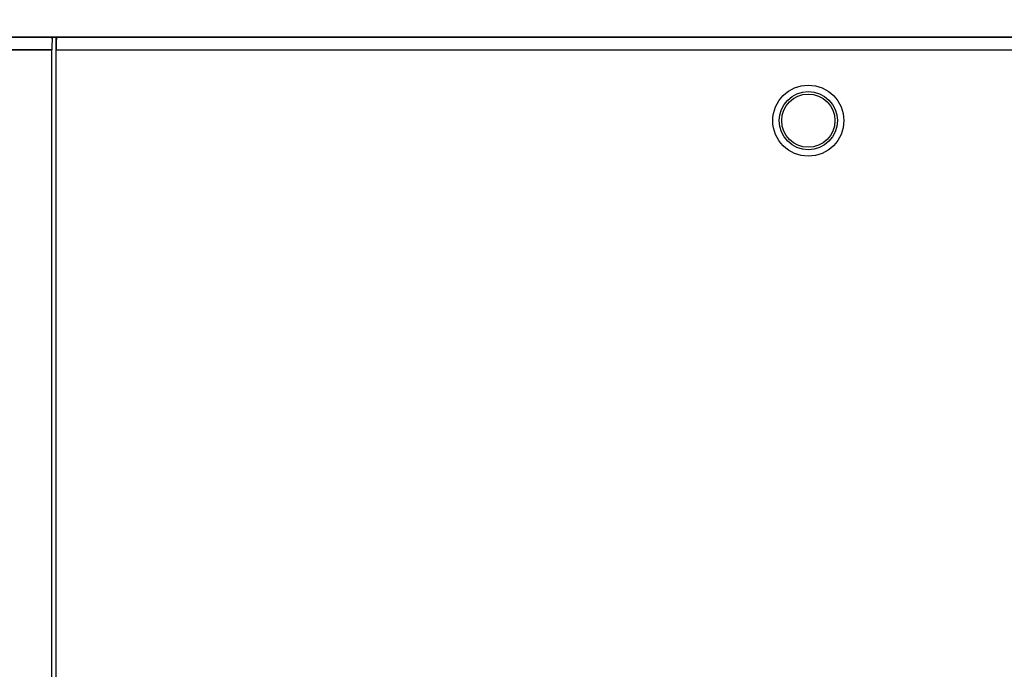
# Model space of a CAD drawing. Header units: millimetres. Extents: x -536 to 1170, y -857 to -283.
# Tile 24 of 39: x 530 to 554, y -393 to -377. Entities that reach past the tile are written whole.
import ezdxf

# ---------------------------------------------------------------- set-up
doc = ezdxf.new("R2010")
doc.units = ezdxf.units.MM
doc.header["$LTSCALE"] = 30.734
doc.header["$PDMODE"] = 3
doc.header["$PDSIZE"] = 2
doc.layers.get('0').update_dxf_attribs({"linetype": 'CONTINUOUS'})
doc.layers.get('Defpoints').update_dxf_attribs({"linetype": 'CONTINUOUS'})
doc.layers.add('标注', color=2, linetype='CONTINUOUS')
doc.styles.get("Standard").update_dxf_attribs({"font": 'txt', "width": 0.707})
doc.dimstyles.get("Standard").update_dxf_attribs({"dimtxt": 7, "dimasz": 4, "dimexe": 2, "dimexo": 0, "dimtad": 0, "dimtih": 1, "dimtoh": 1, "dimdec": 1, "dimdsep": 46, "dimtxsty": 'Standard', "dimcen": 0.09, "dimclrd": 256, "dimclre": 256, "dimclrt": 256, "dimadec": 0, "dimazin": 0, "dimtp": 0.01, "dimtm": 0.01, "dimtfac": 1, "dimtdec": 1, "dimtofl": 0, "dimtmove": 0, "dimatfit": 3, "dimfxl": 0, "dimtolj": 1, "dimarcsym": 0})

# ---------------------------------------------------------------- blocks, each defined once
blk = doc.blocks.new('*D35')
at = {"layer": 'Defpoints', "color": 0}
for p in [(574.528, -365.859), (518.528, -378.033), (574.528, -378.033)]:
    blk.add_point(p, dxfattribs=at)
at = {"layer": '标注', "lineweight": -2}
for p, q in [((518.528, -378.033), (518.528, -363.859)), ((574.528, -378.033), (574.528, -363.859)), ((522.528, -365.859), (537.655, -365.859)), ((570.528, -365.859), (555.401, -365.859))]:
    blk.add_line(p, q, dxfattribs=at)
at = {"layer": '标注'}
for points in [[(522.528, -365.192), (522.528, -366.526), (518.528, -365.859)], [(570.528, -366.526), (570.528, -365.192), (574.528, -365.859)]]:
    blk.add_solid(points, dxfattribs=at)
at = {"layer": '标注', "color": 0, "insert": (546.528, -365.859), "char_height": 7, "attachment_point": 5}
blk.add_mtext('\\A1;\\A1;55%%p1', dxfattribs=at)

msp = doc.modelspace()

# ---------------------------------------------------------------- linework, layer by layer
at = {"linetype": 'Continuous'}
for p, q in [((572.795, -377.733), (518.828, -377.733)), ((518.828, -377.733), (573.203, -377.733)), ((519.853, -377.733), (574.228, -377.733)), ((530.845, -377.821), (530.842, -377.906)), ((530.941, -378.041), (530.941, -377.733)), ((530.945, -377.829), (530.942, -377.914)), ((566.926, -377.741), (530.956, -377.741)), ((566.926, -377.741), (530.956, -377.741)), ((530.841, -378.033), (518.528, -378.033)), ((518.528, -378.033), (530.841, -378.033)), ((530.841, -396.733), (530.841, -378.033)), ((530.841, -396.733), (530.841, -378.033)), ((530.941, -396.733), (530.941, -378.041)), ((566.941, -378.041), (530.941, -378.041)), ((566.941, -378.041), (530.941, -378.041))]:
    msp.add_line(p, q, dxfattribs=at)
for radius in [0.85, 0.695, 0.637]:
    msp.add_circle((548.941, -379.733), radius, dxfattribs=at)
for centre, radius, start, end in [((535.435, -378.019), 4.494, 178.6515, 179.4631), ((537.476, -378.038), 6.535, 179.4631, 180.0211)]:
    msp.add_arc(centre, radius, start, end, dxfattribs=at)
for centre in [(530.856, -378.033), (530.956, -378.041), (530.956, -378.041)]:
    msp.add_ellipse(centre, major_axis=(0, 0.3), ratio=0.05, start_param=0, end_param=1.570796, dxfattribs=at)
for points in [[(530.856, -377.733), (530.826, -377.733), (530.847, -377.791), (530.845, -377.821)], [(530.842, -377.906), (530.841, -377.948), (530.841, -377.99), (530.841, -378.033)], [(530.956, -377.741), (530.926, -377.741), (530.947, -377.799), (530.945, -377.829)]]:
    msp.add_open_spline(points, degree=3, dxfattribs=at)

# ---------------------------------------------------------------- dimensions: what is measured, and where the dimension line sits
at = {"layer": '标注'}
dim = msp.add_linear_dim(base=(574.528, -365.859), p1=(518.528, -378.033), p2=(574.528, -378.033), text='\\A1;55%%p1', dimstyle='Standard', override={"dimtad": 0, "dimtih": 1, "dimtoh": 1, "dimdec": 0, "dimzin": 0, "dimtxsty": 'Standard', "dimcen": 5.0292, "dimclrt": 0, "dimtol": 0, "dimtdec": 4, "dimtzin": 0}, dxfattribs=at)
dim.commit()
dim.dimension.update_dxf_attribs({"geometry": '*D35', "text_midpoint": (546.528, -365.859)})

doc.saveas('drawing.dxf')
